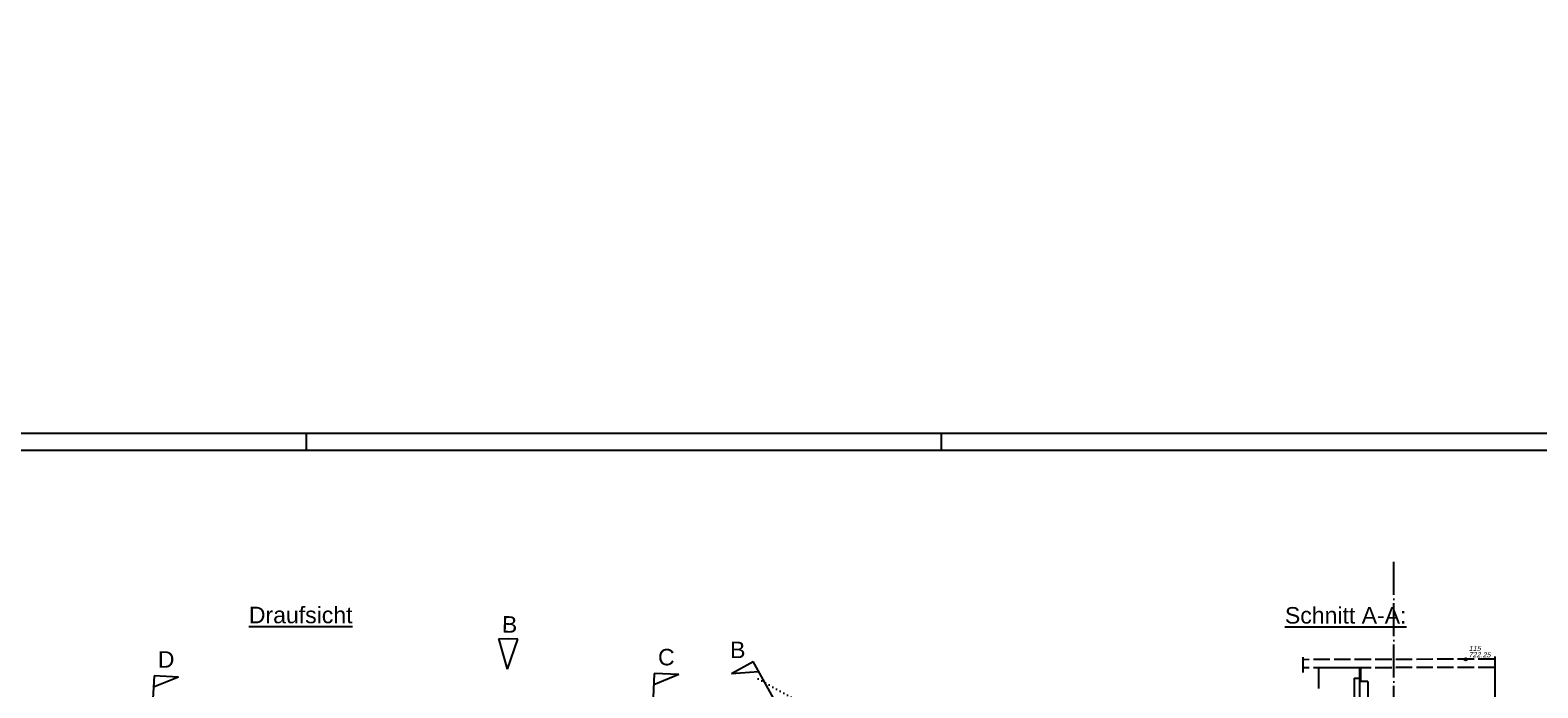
# Model space of a CAD drawing. Header units: millimetres. Extents: x -22426 to 17233, y -11107 to 42030.
# Tile 14 of 23: x 5966 to 8161, y -562 to 395. Entities that reach past the tile are written whole.
import ezdxf
from ezdxf.enums import TextEntityAlignment as Align

# ---------------------------------------------------------------- set-up
doc = ezdxf.new("R2010")
doc.units = ezdxf.units.MM
for name, pattern in [('ACAD_ISO02W100', [15, 12, -3]), ('ACAD_ISO04W100', [30, 24, -3, 0, -3]), ('ACAD_ISO07W100', [3, 0, -3])]:
    doc.linetypes.add(name, pattern=pattern)
for name, color, linetype in [('B_Nat-B', 2, 'Continuous'), ('B_Nat-H', 2, 'Continuous'), ('B_Nat-V', 2, 'Continuous'), ('Blattrand innen', 7, 'Continuous'), ('RAND', 23, 'Continuous'), ('Schalung', 23, 'Continuous')]:
    doc.layers.add(name, color=color, linetype=linetype)
doc.styles.add('F0', font='txt')
doc.styles.add('isocp2', font='isocp2.shx')
doc.styles.add('NORM', font='arial.ttf', dxfattribs={"oblique": 15})
doc.styles.add('R0', font='txt', dxfattribs={"oblique": 15.0003})
doc.styles.add('SCHILD_FETT', font='arial.ttf')
doc.dimstyles.new('Benutzer6-50', dxfattribs={"dimtxt": 15, "dimasz": 3, "dimexe": 60, "dimexo": 80, "dimgap": 0.04, "dimtad": 1, "dimdec": 1, "dimzin": 1, "dimtxsty": 'isocp2', "dimblk": 'PFEILSPITZEN', "dimcen": 0.05, "dimse1": 1, "dimse2": 1, "dimclrd": 1, "dimclre": 1, "dimazin": 0, "dimtfac": 1, "dimtdec": 1, "dimtix": 1, "dimtmove": 1, "dimatfit": 2, "dimfxl": 1, "dimarcsym": 0})

# ---------------------------------------------------------------- blocks, each defined once
blk = doc.blocks.new('GDS07')
at = {"color": 0}
blk.add_circle((0, 0), 0.35, dxfattribs=at)
at = {"color": 0, "style": 'R0', "oblique": 15.0003}
blk.add_attdef('BEZ', (1, 1), '', height=2, dxfattribs=at)
at = {"color": 0, "style": 'F0'}
blk.add_attdef('HOEHE', (1, -3), '', height=2, dxfattribs=at)
at = {"color": 0, "flags": 9}
blk.add_attdef('GZ', (1, -7), '', height=2, dxfattribs=at)
blk = doc.blocks.new('PFEILSPITZEN')
at = {"color": 0}
for p, q in [((-1, -1), (1, 1)), ((-1, 0), (2, 0)), ((0, -2), (0, 2))]:
    blk.add_line(p, q, dxfattribs=at)
blk = doc.blocks.new('*D163')
at = {"color": 1, "lineweight": -2}
blk.add_arc((7956.1, 25382.7), 35080.9, 266.81781, 268.25652, dxfattribs=at)
at = {"layer": 'Defpoints', "color": 0}
for p in [(7956.1, 25382.7), (6300.9, -9659.2), (6003.8, -9677.7), (6890.7, -9715.9)]:
    blk.add_point(p, dxfattribs=at)
at = {"color": 1, "lineweight": -2, "xscale": 3, "yscale": 3, "zscale": 3}
for p, rotation in [((6005.7, -9644), 176.8153597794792), ((6891.7, -9682.1), 358.2589692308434)]:
    blk.add_blockref('PFEILSPITZEN', p, dxfattribs=dict(at, rotation=rotation))
at = {"color": 0, "insert": (6448.9, -9658.3), "char_height": 15, "attachment_point": 5, "rotation": 357.5372, "style": 'isocp2'}
blk.add_mtext('887', dxfattribs=at)
blk = doc.blocks.new('*D164')
at = {"color": 1, "lineweight": -2}
blk.add_arc((7969.7, 25518.6), 35217.2, 268.25089, 270.96845, dxfattribs=at)
at = {"layer": 'Defpoints', "color": 0}
for p in [(7969.7, 25518.6), (7450.4, -9694.8), (6890.7, -9715.9), (8568.5, -9727.3)]:
    blk.add_point(p, dxfattribs=at)
at = {"color": 1, "lineweight": -2, "xscale": 3, "yscale": 3, "zscale": 3}
for p, rotation in [((6891.8, -9682.1), 178.2484475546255), ((8567.9, -9693.5), 0.9708876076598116)]:
    blk.add_blockref('PFEILSPITZEN', p, dxfattribs=dict(at, rotation=rotation))
at = {"color": 0, "insert": (7729.8, -9690.2), "char_height": 15, "attachment_point": 5, "rotation": 359.6097, "style": 'isocp2'}
blk.add_mtext('1677', dxfattribs=at)
blk = doc.blocks.new('*D165')
at = {"color": 1, "lineweight": -2}
blk.add_arc((7974.8, 25762.5), 35461, 270.96348, 271.92891, dxfattribs=at)
at = {"layer": 'Defpoints', "color": 0}
for p in [(7974.8, 25762.5), (8769.2, -9689.6), (9172.5, -9712.3), (8568.6, -9727.5)]:
    blk.add_point(p, dxfattribs=at)
at = {"color": 1, "lineweight": -2, "xscale": 3, "yscale": 3, "zscale": 3}
for p, rotation in [((9171.4, -9678.3), 1.931334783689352), ((8568, -9693.5), 180.9610548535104)]:
    blk.add_blockref('PFEILSPITZEN', p, dxfattribs=dict(at, rotation=rotation))
at = {"color": 0, "insert": (8869.5, -9679.6), "char_height": 15, "attachment_point": 5, "rotation": 1.4462, "style": 'isocp2'}
blk.add_mtext('604', dxfattribs=at)
blk = doc.blocks.new('*D166')
at = {"color": 1, "lineweight": -2}
blk.add_arc((7974.7, 25759.5), 36591.9, 267.87599, 269.23763, dxfattribs=at)
at = {"layer": 'Defpoints', "color": 0}
for p in [(7974.7, 25759.5), (6617, -10767.2), (7491.3, -10789.3), (6907.2, -10816.9)]:
    blk.add_point(p, dxfattribs=at)
at = {"color": 1, "lineweight": -2, "xscale": 3, "yscale": 3, "zscale": 3}
for p, rotation in [((6615.5, -10807.2), 177.8736435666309), ((7490.8, -10829.3), 359.2399744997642)]:
    blk.add_blockref('PFEILSPITZEN', p, dxfattribs=dict(at, rotation=rotation))
at = {"color": 0, "insert": (7053.3, -10813.3), "char_height": 15, "attachment_point": 5, "rotation": 358.5568, "style": 'isocp2'}
blk.add_mtext('874', dxfattribs=at)
blk = doc.blocks.new('*D167')
at = {"color": 1, "lineweight": -2}
blk.add_arc((7965.1, 26831.2), 37663.4, 269.28303, 271.75403, dxfattribs=at)
at = {"layer": 'Defpoints', "color": 0}
for p in [(7965.1, 26831.2), (9119.7, -10774.5), (7491.3, -10789.3), (8034.2, -10832.2)]:
    blk.add_point(p, dxfattribs=at)
at = {"color": 1, "lineweight": -2, "xscale": 3, "yscale": 3, "zscale": 3}
for p, rotation in [((7490.8, -10829.3), 179.2807530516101), ((9120.9, -10814.5), 1.756311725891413)]:
    blk.add_blockref('PFEILSPITZEN', p, dxfattribs=dict(at, rotation=rotation))
at = {"color": 0, "insert": (8305.9, -10823.2), "char_height": 15, "attachment_point": 5, "rotation": 0.5185, "style": 'isocp2'}
blk.add_mtext('1628', dxfattribs=at)
blk = doc.blocks.new('*D168')
at = {"color": 1, "lineweight": -2}
blk.add_arc((7974.8, 25762.5), 36595, 271.79956, 272.86358, dxfattribs=at)
at = {"layer": 'Defpoints', "color": 0}
for p in [(7974.8, 25762.5), (9804, -10746.7), (9119.7, -10774.5), (9349.4, -10806.6)]:
    blk.add_point(p, dxfattribs=at)
at = {"color": 1, "lineweight": -2, "xscale": 3, "yscale": 3, "zscale": 3}
for p, rotation in [((9806, -10786.6), 2.865924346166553), ((9121, -10814.5), 181.7972092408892)]:
    blk.add_blockref('PFEILSPITZEN', p, dxfattribs=dict(at, rotation=rotation))
at = {"color": 0, "insert": (9463.2, -10794.6), "char_height": 15, "attachment_point": 5, "rotation": 2.3316, "style": 'isocp2'}
blk.add_mtext('684', dxfattribs=at)

msp = doc.modelspace()

# ---------------------------------------------------------------- linework, layer by layer
at = {"color": 1, "linetype": 'ACAD_ISO04W100', "ltscale": 2}
msp.add_line((7951.7, -907.21), (7951.7, -376.9), dxfattribs=at)
for p, q in [((6660.73, -534.51), (6648.17, -490)), ((6648.17, -490), (6662.06, -490.42)), ((6660.73, -534.51), (6675.95, -490.84)), ((6675.95, -490.84), (6662.06, -490.42)), ((6987.13, -540.93), (7018.3, -523.49)), ((7093.99, -658.76), (7018.3, -523.49)), ((6146.07, -544.29), (6128.86, -853.83)), ((6181.73, -546.27), (6145.16, -560.65)), ((6181.73, -546.27), (6146.07, -544.29)), ((6874.55, -540.92), (6859.06, -889.44)), ((6910.23, -542.51), (6873.82, -557.3)), ((6910.23, -542.51), (6874.55, -540.92)), ((6987.13, -540.93), (7026.31, -537.79))]:
    msp.add_line(p, q)
at = {"color": 1}
for p, q in [((7818.92, -516.82), (7818.92, -539.55)), ((8098.43, -516.01), (8098.43, -607.48))]:
    msp.add_line(p, q, dxfattribs=at)
at = {"color": 1, "linetype": 'ACAD_ISO02W100', "ltscale": 2}
for p, q in [((8098.43, -519.87), (7818.92, -520.71)), ((8098.43, -531.87), (7818.92, -532.71)), ((8098.43, -531.91), (7903.7, -532.5)), ((7903.7, -552.5), (7903.7, -532.51)), ((7913.7, -552.47), (7903.7, -552.5)), ((7913.7, -552.47), (7913.7, -604.45))]:
    msp.add_line(p, q, dxfattribs=at)
at = {"color": 1, "linetype": 'ACAD_ISO07W100', "ltscale": 2}
msp.add_line((7202.2, -645.86), (7015.46, -542.93), dxfattribs=at)
at = {"color": 23}
msp.add_line((7901.7, -532.51), (7841.9, -532.64), dxfattribs=at)
at = {"layer": 'RAND', "color": 1}
msp.add_line((10992.39, -191.63), (5224.79, -191.63), dxfattribs=at)
at = {"layer": 'RAND', "color": 1, "linetype": 'Continuous'}
for p, q in [((6367.39, -191.63), (6367.39, -216.63)), ((7292.39, -191.63), (7292.39, -216.63))]:
    msp.add_line(p, q, dxfattribs=at)
at = {"layer": 'RAND', "color": 23}
msp.add_line((10967.39, -216.63), (5349.79, -216.63), dxfattribs=at)
at = {"layer": 'Schalung'}
for p, q in [((7841.9, -532.64), (7841.9, -562.64)), ((7893.7, -547.53), (7901.7, -547.51)), ((7893.7, -547.53), (7893.7, -624.45)), ((7901.7, -532.51), (7901.7, -547.51)), ((7901.7, -547.51), (7901.7, -624.45))]:
    msp.add_line(p, q, dxfattribs=at)

# ---------------------------------------------------------------- block references
at = {"layer": 'B_Nat-V'}
ref = msp.add_blockref('GDS07', (8056.35, -520.24), dxfattribs=dict(at, xscale=5, yscale=5.000000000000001, zscale=50, rotation=359.4420608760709))
ref.add_attrib('', '115', (8060.49, -508.04), dxfattribs={"layer": 'B_Nat-B', "height": 7.5, "rotation": 359.44206, "style": 'NORM', "oblique": 15})
ref.add_attrib('Hoehe', '722.25', (8060.26, -517.12), dxfattribs={"layer": 'B_Nat-H', "height": 7.5, "rotation": 359.44206, "style": 'NORM', "oblique": 15})

# ---------------------------------------------------------------- texts
at = {"layer": 'Blattrand innen', "style": 'SCHILD_FETT'}
for s, p in [('%%UDraufsicht', (6284.06, -474.91)), ('%%USchnitt A-A:', (7792.95, -475.37)), ('C', (6879.91, -536.17)), ('B', (6984.91, -525.67)), ('D', (6151.43, -539.54))]:
    msp.add_text(s, height=24, dxfattribs=at).set_placement(p, align=Align.BOTTOM_LEFT)
msp.add_text('B', height=24, rotation=358, dxfattribs=at).set_placement((6651.98, -488.23), align=Align.BOTTOM_LEFT)

# ---------------------------------------------------------------- dimensions: what is measured, and where the dimension line sits
for base, center, p1, p2, text, picture, middle in [((8034.24, -10832.19), (7965.1, 26831.19), (7491.32, -10789.28), (9119.7, -10774.54), '1628', '*D167', (8305.88, -10823.17)), ((6907.19, -10816.89), (7974.66, 25759.48), (6616.96, -10767.25), (7491.32, -10789.28), '874', '*D166', (7053.26, -10813.32)), ((8769.17, -9689.56), (7974.76, 25762.53), (8568.61, -9727.51), (9172.5, -9712.26), '604', '*D165', (8869.54, -9679.63)), ((9349.35, -10806.65), (7974.76, 25762.53), (9119.7, -10774.54), (9803.97, -10746.68), '684', '*D168', (9463.22, -10794.64)), ((7450.41, -9694.75), (7969.7, 25518.63), (6890.73, -9715.92), (8568.51, -9727.35), '1677', '*D164', (7729.84, -9690.22)), ((6300.92, -9659.16), (7956.06, 25382.69), (6003.8, -9677.71), (6890.7, -9715.86), '887', '*D163', (6448.91, -9658.29))]:
    dim = msp.add_angular_dim_3p(base=base, center=center, p1=p1, p2=p2, text=text, dimstyle='Benutzer6-50')
    dim.commit()
    dim.dimension.update_dxf_attribs({"geometry": picture, "text_midpoint": middle})

doc.saveas('drawing.dxf')
